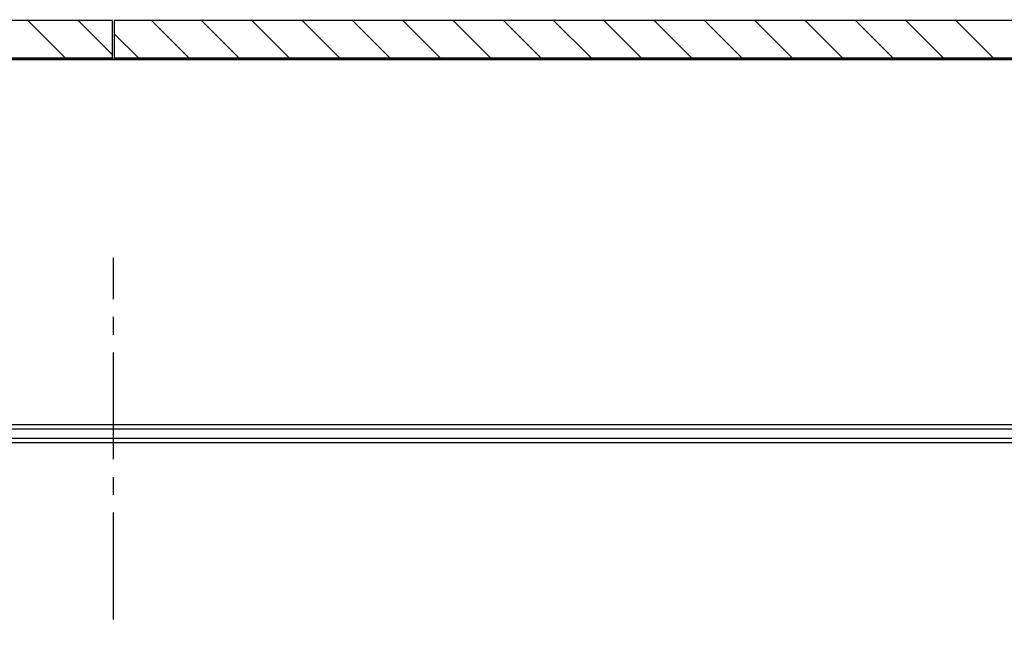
# Model space of a CAD drawing. Extents: x -66955 to 52345, y -20450 to 69550.
# Tile 56 of 132: x -34657 to -29119, y 8430 to 11850. Entities that reach past the tile are written whole.
import ezdxf

# ---------------------------------------------------------------- set-up
doc = ezdxf.new("R2010")
doc.units = 0
doc.header["$MEASUREMENT"] = 0
doc.linetypes.add('DASHED', pattern=[0.75, 0.5, -0.25])
for name, color, linetype in [('STRAMIEN--E7-', 7, 'CONTINUOUS'), ('VERD1$--33-', 7, 'CONTINUOUS'), ('VERD1$--34-', 7, 'CONTINUOUS'), ('VERD1$--E5-', 7, 'CONTINUOUS'), ('VERD1--21-', 7, 'CONTINUOUS'), ('VERD1--E5-', 7, 'CONTINUOUS')]:
    doc.layers.add(name, color=color, linetype=linetype)

msp = doc.modelspace()

# ---------------------------------------------------------------- linework, layer by layer
at = {"layer": 'STRAMIEN--E7-', "color": 1, "linetype": 'CONTINUOUS'}
for p, q in [((-34130, 10280), (-34130, 10512)), ((-34130, 10080), (-34130, 10180)), ((-34130, 9680), (-34130, 9980)), ((-34130, 9380), (-34130, 9680)), ((-34130, 9180), (-34130, 9280)), ((-34130, 8780), (-34130, 9080)), ((-34130, 8480), (-34130, 8780))]:
    msp.add_line(p, q, dxfattribs=at)
at = {"layer": 'VERD1$--33-', "color": 172, "linetype": 'CONTINUOUS'}
msp.add_lwpolyline([(-48310, 9474), (-24630, 9474), (-24630, 9574), (-48310, 9574)], close=True, dxfattribs=at)
at = {"layer": 'VERD1$--34-', "color": 7, "linetype": 'CONTINUOUS'}
msp.add_lwpolyline([(-48390, 9499), (-27007, 9499), (-27007, 9549), (-48390, 9549)], close=True, dxfattribs=at)
at = {"layer": 'VERD1$--E5-', "color": 1, "linetype": 'DASHED'}
msp.add_lwpolyline([(-53310, 7515), (-48520, 7515), (-48520, 11625.9), (-26940, 11625.9), (-26940, 7515), (-8915, 7515), (-8915, 4505), (-1620, 4505), (-1620, 7765), (-540, 7765), (-540, 3325), (-1740, 3325), (-1740, 2205), (-540, 2205), (-540, 450)], dxfattribs=at)
at = {"layer": 'VERD1--21-', "color": 7, "linetype": 'CONTINUOUS'}
for p, q in [((-34611, 11845), (-34401, 11635)), ((-34328.16, 11845), (-34135, 11651.84)), ((-33916.38, 11845), (-33706.38, 11635)), ((-33633.54, 11845), (-33423.54, 11635)), ((-33350.7, 11845), (-33140.7, 11635)), ((-33067.85, 11845), (-32857.85, 11635)), ((-32785.01, 11845), (-32575.01, 11635)), ((-32502.17, 11845), (-32292.17, 11635)), ((-32219.33, 11845), (-32009.33, 11635)), ((-31936.48, 11845), (-31726.48, 11635)), ((-31653.64, 11845), (-31443.64, 11635)), ((-31370.8, 11845), (-31160.8, 11635)), ((-31087.96, 11845), (-30877.96, 11635)), ((-30805.11, 11845), (-30595.11, 11635)), ((-30522.27, 11845), (-30312.27, 11635)), ((-30239.43, 11845), (-30029.43, 11635)), ((-29956.58, 11845), (-29746.58, 11635)), ((-29673.74, 11845), (-29463.74, 11635)), ((-29390.9, 11845), (-29180.9, 11635)), ((-34125, 11770.77), (-33989.23, 11635))]:
    msp.add_line(p, q, dxfattribs=at)
for points in [[(-34135, 11795), (-34135, 11795), (-34135, 11845), (-41325, 11845), (-41325, 11795), (-41325, 11795), (-41325, 11635), (-34135, 11635)], [(-26935, 11795), (-26935, 11795), (-26935, 11845), (-34125, 11845), (-34125, 11795), (-34125, 11795), (-34125, 11635), (-26935, 11635)]]:
    msp.add_lwpolyline(points, close=True, dxfattribs=at)
at = {"layer": 'VERD1--E5-', "color": 1, "linetype": 'DASHED'}
msp.add_lwpolyline([(0, 25520), (0, 11615), (-49440, 11635), (-49437.91, 16805), (-53531.92, 16806.65), (-53530, 21573.81), (-53530, 26058), (-56590, 26058), (-56590, 21355), (-63430, 21355), (-63430, 24243), (-65252, 24243), (-65252, 24225), (-65551, 24225)], dxfattribs=at)

doc.saveas('drawing.dxf')
